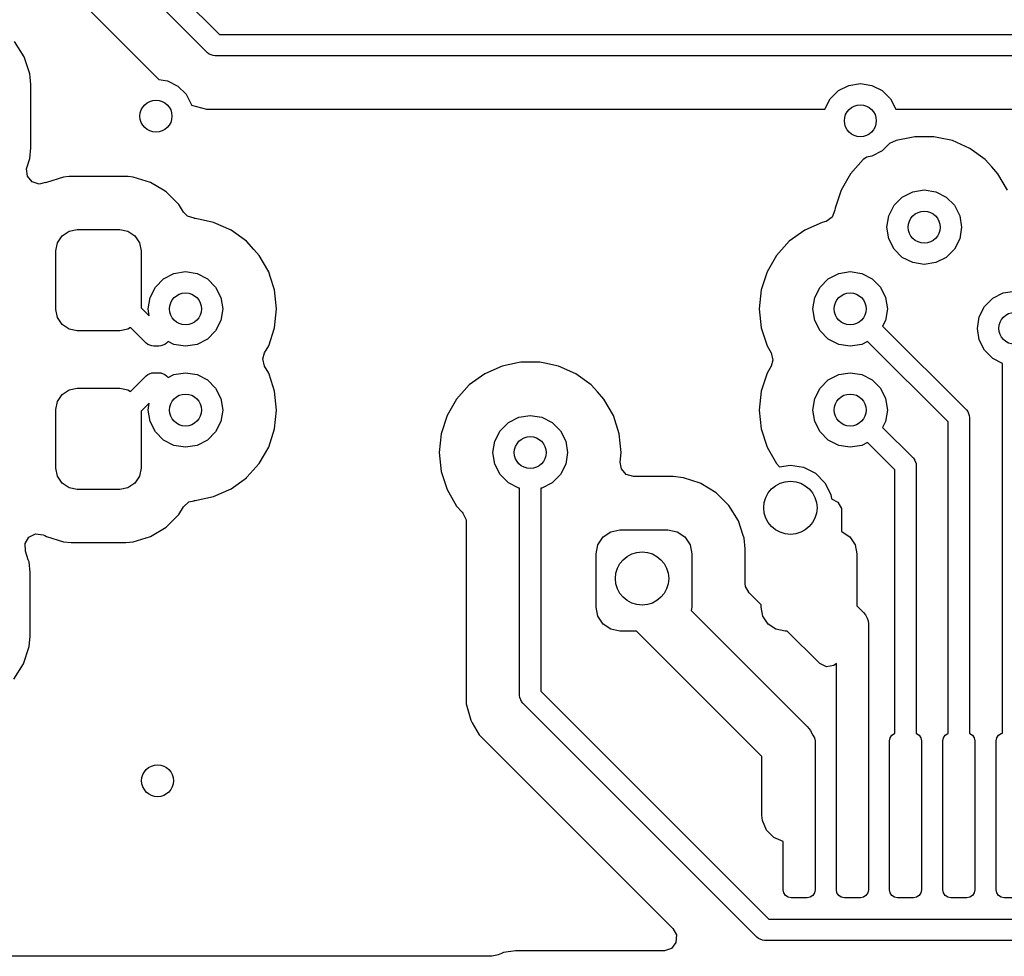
# Model space of a CAD drawing. Extents: x 70 to 224, y -154 to -54.
# Tile 16 of 55: x 119 to 128, y -112 to -103. Entities that reach past the tile are written whole.
import ezdxf

# ---------------------------------------------------------------- set-up
doc = ezdxf.new("R2010")
doc.units = 0
doc.layers.add('BLACK', color=7, linetype='CONTINUOUS')

msp = doc.modelspace()

# ---------------------------------------------------------------- linework, layer by layer
at = {"layer": 'BLACK', "linetype": 'CONTINUOUS'}
for p, q in [((114.1, -96.908578), (120.581422, -103.39)), ((120.469289, -103.560711), (113.958578, -97.05)), ((113.787583, -97.586818), (120.01185, -103.811085)), ((118.746795, -103.598095), (118.657767, -103.45376)), ((120.581422, -103.39), (137.14, -103.39)), ((120.484443, -103.573147), (120.469289, -103.560711)), ((118.746796, -103.598098), (118.746795, -103.598095)), ((118.7468, -103.598104), (118.746796, -103.598098)), ((118.78125, -103.702068), (118.7468, -103.598104)), ((120.520491, -103.588079), (120.484443, -103.573147)), ((120.54, -103.59), (120.520491, -103.588079)), ((137.098578, -103.59), (120.54, -103.59)), ((118.800145, -103.75909), (118.78125, -103.702068)), ((118.800146, -103.759093), (118.800145, -103.75909)), ((118.803353, -103.790493), (118.800146, -103.759093)), ((118.810296, -103.858457), (118.803353, -103.790493)), ((120.01185, -103.811085), (120.092953, -103.823931)), ((120.092953, -103.823931), (120.190522, -103.873645)), ((118.810297, -104.455146), (118.810296, -103.858457)), ((120.190522, -103.873645), (120.267953, -103.951076)), ((126.316844, -103.994275), (126.394275, -103.916844)), ((126.394275, -103.916844), (126.491844, -103.86713)), ((126.491844, -103.86713), (126.6, -103.85)), ((126.6, -103.85), (126.708156, -103.86713)), ((126.708156, -103.86713), (126.805725, -103.916844)), ((126.805725, -103.916844), (126.883156, -103.994275)), ((120.267953, -103.951076), (120.317667, -104.048645)), ((126.267815, -104.0905), (126.316844, -103.994275)), ((126.883156, -103.994275), (126.932185, -104.0905)), ((120.317667, -104.048645), (120.31824, -104.052263)), ((120.31824, -104.052263), (120.460943, -104.090501)), ((120.460943, -104.090501), (120.460946, -104.090501)), ((120.460946, -104.090501), (120.626653, -104.090501)), ((120.626653, -104.090501), (120.626669, -104.0905)), ((120.626669, -104.0905), (126.267815, -104.0905)), ((126.932185, -104.0905), (129.4805, -104.0905)), ((126.935728, -104.386672), (126.875308, -104.413572)), ((126.935733, -104.38667), (126.935728, -104.386672)), ((127.079954, -104.356015), (126.935733, -104.38667)), ((127.110609, -104.3495), (127.079954, -104.356015)), ((127.289391, -104.3495), (127.110609, -104.3495)), ((127.336594, -104.359533), (127.289391, -104.3495)), ((127.464265, -104.38667), (127.336594, -104.359533)), ((127.464267, -104.386671), (127.464265, -104.38667)), ((127.627593, -104.459388), (127.464267, -104.386671)), ((118.800146, -104.554509), (118.810297, -104.455146)), ((126.805725, -104.483156), (126.708156, -104.53287)), ((126.875308, -104.413572), (126.805725, -104.483156)), ((127.77223, -104.564474), (127.627593, -104.459388)), ((118.77391, -104.633683), (118.800146, -104.554509)), ((126.627768, -104.564475), (126.50814, -104.697336)), ((126.660985, -104.540341), (126.627768, -104.564475)), ((126.708156, -104.53287), (126.660985, -104.540341)), ((127.772231, -104.564475), (127.77223, -104.564474)), ((127.772232, -104.564476), (127.772231, -104.564475)), ((127.772235, -104.564478), (127.772232, -104.564476)), ((127.834537, -104.633673), (127.772235, -104.564478)), ((118.769414, -104.651657), (118.77391, -104.633683)), ((118.777449, -104.721063), (118.769414, -104.651657)), ((127.891859, -104.697335), (127.834537, -104.633673)), ((118.821732, -104.775107), (118.777449, -104.721063)), ((119.117804, -104.728414), (118.955394, -104.779022)), ((119.117807, -104.728413), (119.117804, -104.728414)), ((119.169145, -104.723748), (119.117807, -104.728413)), ((119.188384, -104.722), (119.169145, -104.723748)), ((119.701616, -104.722), (119.188384, -104.722)), ((119.722778, -104.723923), (119.701616, -104.722)), ((119.772192, -104.728413), (119.722778, -104.723923)), ((119.772194, -104.728413), (119.772192, -104.728413)), ((119.772196, -104.728414), (119.772194, -104.728413)), ((119.934606, -104.779022), (119.772196, -104.728414)), ((126.50814, -104.697336), (126.41875, -104.852164)), ((127.981249, -104.852164), (127.891859, -104.697335)), ((118.888203, -104.796631), (118.821732, -104.775107)), ((118.947992, -104.78085), (118.888203, -104.796631)), ((118.948555, -104.7821), (118.947992, -104.78085)), ((118.955389, -104.779024), (118.948555, -104.7821)), ((118.955392, -104.779022), (118.955389, -104.779024)), ((118.955394, -104.779022), (118.955392, -104.779022)), ((120.055598, -104.852165), (119.934606, -104.779022)), ((120.080188, -104.86703), (120.055598, -104.852165)), ((126.418747, -104.85217), (126.363504, -105.022192)), ((126.41875, -104.852164), (126.418747, -104.85217)), ((127.091844, -104.86713), (127.2, -104.85)), ((127.2, -104.85), (127.308156, -104.86713)), ((120.200468, -104.98731), (120.080188, -104.86703)), ((126.916844, -104.994275), (126.994275, -104.916844)), ((126.994275, -104.916844), (127.091844, -104.86713)), ((127.308156, -104.86713), (127.405725, -104.916844)), ((127.405725, -104.916844), (127.483156, -104.994275)), ((120.200471, -104.987314), (120.200468, -104.98731)), ((120.200472, -104.987315), (120.200471, -104.987314)), ((120.205417, -104.995495), (120.200472, -104.987315)), ((120.24269, -105.057151), (120.205417, -104.995495)), ((126.361541, -105.040857), (126.334955, -105.105471)), ((126.363502, -105.022202), (126.361541, -105.040857)), ((126.363504, -105.022192), (126.363502, -105.022202)), ((126.86713, -105.091844), (126.916844, -104.994275)), ((127.483156, -104.994275), (127.53287, -105.091844)), ((120.281767, -105.097315), (120.24269, -105.057151)), ((120.345, -105.115882), (120.281767, -105.097315)), ((120.344954, -105.11632), (120.345, -105.115882)), ((120.347347, -105.116571), (120.344954, -105.11632)), ((120.348806, -105.117), (120.347347, -105.116571)), ((120.351421, -105.117), (120.348806, -105.117)), ((120.351422, -105.117), (120.351421, -105.117)), ((120.398625, -105.127033), (120.351422, -105.117)), ((120.526296, -105.15417), (120.398625, -105.127033)), ((126.334955, -105.105471), (126.277656, -105.145453)), ((126.85, -105.2), (126.86713, -105.091844)), ((127.53287, -105.091844), (127.55, -105.2)), ((119.168463, -105.237724), (119.245, -105.2225)), ((119.245, -105.2225), (119.645, -105.2225)), ((119.645, -105.2225), (119.721537, -105.237724)), ((120.526298, -105.154171), (120.526296, -105.15417)), ((120.689624, -105.226888), (120.526298, -105.154171)), ((120.834261, -105.331974), (120.689624, -105.226888)), ((126.077207, -105.226887), (125.932567, -105.331975)), ((126.240527, -105.154172), (126.077207, -105.226887)), ((126.240536, -105.154169), (126.240527, -105.154172)), ((126.264006, -105.14918), (126.240536, -105.154169)), ((126.277656, -105.145453), (126.264006, -105.14918)), ((126.86713, -105.308156), (126.85, -105.2)), ((127.55, -105.2), (127.53287, -105.308156)), ((119.060224, -105.345963), (119.103579, -105.281079)), ((119.103579, -105.281079), (119.168463, -105.237724)), ((119.721537, -105.237724), (119.786421, -105.281079)), ((119.786421, -105.281079), (119.829776, -105.345963)), ((126.916844, -105.405725), (126.86713, -105.308156)), ((127.53287, -105.308156), (127.483156, -105.405725)), ((119.045, -105.4225), (119.060224, -105.345963)), ((119.829776, -105.345963), (119.845, -105.4225)), ((120.834262, -105.331975), (120.834261, -105.331974)), ((120.834263, -105.331976), (120.834262, -105.331975)), ((120.834266, -105.331978), (120.834263, -105.331976)), ((120.903965, -105.409388), (120.834266, -105.331978)), ((120.95389, -105.464835), (120.903965, -105.409388)), ((125.932567, -105.331975), (125.812939, -105.464836)), ((126.994275, -105.483156), (126.916844, -105.405725)), ((127.483156, -105.405725), (127.405725, -105.483156)), ((119.045, -105.9725), (119.045, -105.4225)), ((119.845, -105.4225), (119.845, -105.956078)), ((121.04328, -105.619664), (120.95389, -105.464835)), ((125.812939, -105.464836), (125.723549, -105.619664)), ((127.091844, -105.53287), (126.994275, -105.483156)), ((127.405725, -105.483156), (127.308156, -105.53287)), ((127.2, -105.55), (127.091844, -105.53287)), ((127.308156, -105.53287), (127.2, -105.55)), ((119.978875, -105.761775), (120.056306, -105.684344)), ((120.056306, -105.684344), (120.153875, -105.63463)), ((120.153875, -105.63463), (120.262031, -105.6175)), ((120.262031, -105.6175), (120.370187, -105.63463)), ((120.370187, -105.63463), (120.467756, -105.684344)), ((120.467756, -105.684344), (120.545187, -105.761775)), ((121.043283, -105.61967), (121.04328, -105.619664)), ((121.05769, -105.66401), (121.043283, -105.61967)), ((121.098528, -105.789697), (121.05769, -105.66401)), ((125.723546, -105.61967), (125.668303, -105.789692)), ((125.723549, -105.619664), (125.723546, -105.61967)), ((126.221643, -105.761775), (126.299074, -105.684344)), ((126.299074, -105.684344), (126.396643, -105.63463)), ((126.396643, -105.63463), (126.504799, -105.6175)), ((126.504799, -105.6175), (126.612955, -105.63463)), ((126.612955, -105.63463), (126.710524, -105.684344)), ((126.710524, -105.684344), (126.787955, -105.761775)), ((119.929161, -105.859344), (119.978875, -105.761775)), ((120.545187, -105.761775), (120.594901, -105.859344)), ((126.171929, -105.859344), (126.221643, -105.761775)), ((126.787955, -105.761775), (126.837669, -105.859344)), ((119.912031, -105.9675), (119.929161, -105.859344)), ((120.594901, -105.859344), (120.612031, -105.9675)), ((121.117216, -105.9675), (121.098528, -105.789697)), ((125.668302, -105.789694), (125.649614, -105.9675)), ((125.668303, -105.789692), (125.668302, -105.789694)), ((126.154799, -105.9675), (126.171929, -105.859344)), ((126.837669, -105.859344), (126.854799, -105.9675)), ((127.766844, -105.944275), (127.844275, -105.866844)), ((127.844275, -105.866844), (127.941844, -105.81713)), ((127.941844, -105.81713), (128.05, -105.8)), ((119.845, -105.956078), (119.922496, -106.033574)), ((119.922496, -106.033574), (119.912031, -105.9675)), ((120.612031, -105.9675), (120.594901, -106.075656)), ((121.098528, -106.145303), (121.117216, -105.9675)), ((125.649614, -105.9675), (125.668302, -106.145305)), ((126.171929, -106.075656), (126.154799, -105.9675)), ((126.854799, -105.9675), (126.837669, -106.075656)), ((127.71713, -106.041844), (127.766844, -105.944275)), ((119.060224, -106.049037), (119.045, -105.9725)), ((119.103579, -106.113921), (119.060224, -106.049037)), ((127.7, -106.15), (127.71713, -106.041844)), ((119.168463, -106.157276), (119.103579, -106.113921)), ((119.746604, -106.140525), (119.721537, -106.157276)), ((119.894289, -106.28821), (119.746604, -106.140525)), ((120.594901, -106.075656), (120.545187, -106.173225)), ((121.043281, -106.315335), (121.098528, -106.145303)), ((125.668302, -106.145305), (125.668303, -106.145307)), ((125.668303, -106.145307), (125.723549, -106.315336)), ((126.221643, -106.173225), (126.171929, -106.075656)), ((126.837669, -106.075656), (126.809554, -106.130833)), ((126.809554, -106.130833), (127.595711, -106.91699)), ((127.71713, -106.258156), (127.7, -106.15)), ((119.245, -106.1725), (119.168463, -106.157276)), ((119.645, -106.1725), (119.245, -106.1725)), ((119.721537, -106.157276), (119.645, -106.1725)), ((120.545187, -106.173225), (120.467756, -106.250656)), ((126.299074, -106.250656), (126.221643, -106.173225)), ((119.909442, -106.300647), (119.894289, -106.28821)), ((119.94549, -106.315578), (119.909442, -106.300647)), ((119.964999, -106.317499), (119.94549, -106.315578)), ((120.012032, -106.317499), (119.964999, -106.317499)), ((120.031541, -106.315578), (120.012032, -106.317499)), ((120.067589, -106.300646), (120.031541, -106.315578)), ((120.082743, -106.28821), (120.067589, -106.300646)), ((120.098697, -106.272255), (120.082743, -106.28821)), ((120.153875, -106.30037), (120.098697, -106.272255)), ((120.262031, -106.3175), (120.153875, -106.30037)), ((120.370187, -106.30037), (120.262031, -106.3175)), ((120.467756, -106.250656), (120.370187, -106.30037)), ((121.005655, -106.380503), (121.043281, -106.315335)), ((125.723549, -106.315336), (125.761171, -106.3805)), ((126.396643, -106.30037), (126.299074, -106.250656)), ((126.504799, -106.3175), (126.396643, -106.30037)), ((126.612955, -106.30037), (126.504799, -106.3175)), ((126.668132, -106.272255), (126.612955, -106.30037)), ((127.425, -107.029123), (126.668132, -106.272255)), ((127.766844, -106.355725), (127.71713, -106.258156)), ((120.989184, -106.436601), (121.005655, -106.380503)), ((125.761171, -106.3805), (125.777644, -106.448401)), ((127.844275, -106.433156), (127.766844, -106.355725)), ((121.005655, -106.504496), (120.989184, -106.436601)), ((121.043281, -106.569665), (121.005655, -106.504496)), ((123.235728, -106.504172), (123.072408, -106.576887)), ((123.235733, -106.50417), (123.235728, -106.504172)), ((123.379954, -106.473515), (123.235733, -106.50417)), ((123.410609, -106.467), (123.379954, -106.473515)), ((123.589391, -106.467), (123.410609, -106.467)), ((123.636594, -106.477033), (123.589391, -106.467)), ((123.764265, -106.50417), (123.636594, -106.477033)), ((123.764267, -106.504171), (123.764265, -106.50417)), ((123.927593, -106.576888), (123.764267, -106.504171)), ((125.761171, -106.5045), (125.723549, -106.569663)), ((125.777644, -106.448401), (125.761171, -106.5045)), ((127.935, -106.479382), (127.844275, -106.433156)), ((127.935, -109.952983), (127.935, -106.479382)), ((119.746604, -106.744474), (119.894289, -106.59679)), ((119.894289, -106.59679), (119.909442, -106.584353)), ((119.909442, -106.584353), (119.94549, -106.569422)), ((119.94549, -106.569422), (119.964999, -106.567501)), ((119.964999, -106.567501), (120.012032, -106.567501)), ((120.012032, -106.567501), (120.031541, -106.569422)), ((120.031541, -106.569422), (120.067589, -106.584354)), ((120.067589, -106.584354), (120.082743, -106.59679)), ((120.082743, -106.59679), (120.098697, -106.612744)), ((120.098697, -106.612744), (120.153875, -106.58463)), ((120.153875, -106.58463), (120.262031, -106.5675)), ((120.262031, -106.5675), (120.370187, -106.58463)), ((120.370187, -106.58463), (120.467756, -106.634344)), ((121.043282, -106.569669), (121.043281, -106.569665)), ((121.043283, -106.56967), (121.043282, -106.569669)), ((121.065775, -106.638895), (121.043283, -106.56967)), ((123.072408, -106.576887), (122.927768, -106.681975)), ((124.07223, -106.681974), (123.927593, -106.576888)), ((125.723549, -106.569663), (125.668303, -106.739692)), ((126.299074, -106.634344), (126.396643, -106.58463)), ((126.396643, -106.58463), (126.504799, -106.5675)), ((126.504799, -106.5675), (126.612955, -106.58463)), ((126.612955, -106.58463), (126.710524, -106.634344)), ((120.467756, -106.634344), (120.545187, -106.711775)), ((121.098528, -106.739697), (121.065775, -106.638895)), ((122.927768, -106.681975), (122.80814, -106.814836)), ((124.072231, -106.681975), (124.07223, -106.681974)), ((124.072232, -106.681976), (124.072231, -106.681975)), ((124.072235, -106.681978), (124.072232, -106.681976)), ((124.130688, -106.746898), (124.072235, -106.681978)), ((126.221643, -106.711775), (126.299074, -106.634344)), ((126.710524, -106.634344), (126.787955, -106.711775)), ((119.060224, -106.835963), (119.103579, -106.771079)), ((119.103579, -106.771079), (119.168463, -106.727724)), ((119.168463, -106.727724), (119.245, -106.7125)), ((119.245, -106.7125), (119.645, -106.7125)), ((119.645, -106.7125), (119.721537, -106.727724)), ((119.721537, -106.727724), (119.746604, -106.744474)), ((120.545187, -106.711775), (120.594901, -106.809344)), ((121.117216, -106.9175), (121.098528, -106.739697)), ((124.191859, -106.814835), (124.130688, -106.746898)), ((125.668302, -106.739694), (125.649614, -106.9175)), ((125.668303, -106.739692), (125.668302, -106.739694)), ((126.171929, -106.809344), (126.221643, -106.711775)), ((126.787955, -106.711775), (126.837669, -106.809344)), ((119.045, -106.9125), (119.060224, -106.835963)), ((119.922496, -106.851425), (119.845, -106.928921)), ((119.912031, -106.9175), (119.922496, -106.851425)), ((120.594901, -106.809344), (120.612031, -106.9175)), ((122.80814, -106.814836), (122.71875, -106.969664)), ((124.28125, -106.969665), (124.191859, -106.814835)), ((126.154799, -106.9175), (126.171929, -106.809344)), ((126.837669, -106.809344), (126.854799, -106.9175)), ((119.045, -107.4625), (119.045, -106.9125)), ((119.845, -106.928921), (119.845, -107.4625)), ((119.929161, -107.025656), (119.912031, -106.9175)), ((120.612031, -106.9175), (120.594901, -107.025656)), ((121.098528, -107.095303), (121.117216, -106.9175)), ((122.718747, -106.96967), (122.663504, -107.139692)), ((122.71875, -106.969664), (122.718747, -106.96967)), ((123.294275, -107.034344), (123.391844, -106.98463)), ((123.391844, -106.98463), (123.5, -106.9675)), ((123.5, -106.9675), (123.608156, -106.98463)), ((123.608156, -106.98463), (123.705725, -107.034344)), ((124.336497, -107.139697), (124.28125, -106.969665)), ((125.649614, -106.9175), (125.668302, -107.095305)), ((126.171929, -107.025656), (126.154799, -106.9175)), ((126.854799, -106.9175), (126.837669, -107.025656)), ((127.595711, -106.91699), (127.608147, -106.932144)), ((127.608147, -106.932144), (127.623079, -106.968192)), ((127.623079, -106.968192), (127.625, -106.987701)), ((127.625, -106.987701), (127.625, -109.954972)), ((119.978875, -107.123225), (119.929161, -107.025656)), ((120.594901, -107.025656), (120.545187, -107.123225)), ((123.216844, -107.111775), (123.294275, -107.034344)), ((123.705725, -107.034344), (123.783156, -107.111775)), ((126.221643, -107.123225), (126.171929, -107.025656)), ((126.837669, -107.025656), (126.809554, -107.080833)), ((127.425, -109.954972), (127.425, -107.029123)), ((120.056306, -107.200656), (119.978875, -107.123225)), ((120.545187, -107.123225), (120.467756, -107.200656)), ((121.043281, -107.265335), (121.098528, -107.095303)), ((122.663503, -107.139694), (122.644815, -107.3175)), ((122.663504, -107.139692), (122.663503, -107.139694)), ((123.16713, -107.209344), (123.216844, -107.111775)), ((123.783156, -107.111775), (123.83287, -107.209344)), ((124.355185, -107.3175), (124.336497, -107.139697)), ((125.668302, -107.095305), (125.668303, -107.095307)), ((125.668303, -107.095307), (125.723546, -107.265329)), ((126.299074, -107.200656), (126.221643, -107.123225)), ((126.809554, -107.080833), (127.09571, -107.36699)), ((120.153875, -107.25037), (120.056306, -107.200656)), ((120.262031, -107.2675), (120.153875, -107.25037)), ((120.370187, -107.25037), (120.262031, -107.2675)), ((120.467756, -107.200656), (120.370187, -107.25037)), ((123.15, -107.3175), (123.16713, -107.209344)), ((123.83287, -107.209344), (123.85, -107.3175)), ((126.396643, -107.25037), (126.299074, -107.200656)), ((126.504799, -107.2675), (126.396643, -107.25037)), ((126.612955, -107.25037), (126.504799, -107.2675)), ((126.668132, -107.222255), (126.612955, -107.25037)), ((126.925, -107.479122), (126.668132, -107.222255)), ((120.95389, -107.420165), (121.043281, -107.265335)), ((122.644815, -107.3175), (122.663503, -107.495305)), ((123.16713, -107.425656), (123.15, -107.3175)), ((123.85, -107.3175), (123.83287, -107.425656)), ((124.345873, -107.406092), (124.355185, -107.3175)), ((125.723546, -107.265329), (125.723549, -107.265335)), ((125.723549, -107.265335), (125.81294, -107.420165)), ((120.86921, -107.514211), (120.95389, -107.420165)), ((123.216844, -107.523225), (123.16713, -107.425656)), ((123.83287, -107.425656), (123.783156, -107.523225)), ((124.3564, -107.470562), (124.345873, -107.406092)), ((125.81294, -107.420165), (125.84114, -107.451485)), ((125.84114, -107.451485), (125.942982, -107.435356)), ((125.942982, -107.435356), (126.066589, -107.454933)), ((127.09571, -107.36699), (127.108147, -107.382143)), ((127.108147, -107.382143), (127.108871, -107.383892)), ((127.108871, -107.383892), (127.123079, -107.418192)), ((127.123079, -107.418192), (127.125, -107.437701)), ((127.125, -107.437701), (127.125, -109.954972)), ((119.060224, -107.539037), (119.045, -107.4625)), ((119.103579, -107.603921), (119.060224, -107.539037)), ((119.829776, -107.539037), (119.786421, -107.603921)), ((119.845, -107.4625), (119.829776, -107.539037)), ((120.834884, -107.552335), (120.86921, -107.514211)), ((122.663503, -107.495305), (122.663504, -107.495307)), ((122.663504, -107.495307), (122.718747, -107.665329)), ((123.294275, -107.600656), (123.216844, -107.523225)), ((123.783156, -107.523225), (123.705725, -107.600656)), ((124.402155, -107.523366), (124.3564, -107.470562)), ((124.469194, -107.543051), (124.402155, -107.523366)), ((126.066589, -107.454933), (126.178096, -107.511749)), ((126.178096, -107.511749), (126.266589, -107.600242)), ((126.925, -109.954972), (126.925, -107.479122)), ((119.168463, -107.647276), (119.103579, -107.603921)), ((119.786421, -107.603921), (119.721537, -107.647276)), ((120.689624, -107.658112), (120.834261, -107.553026)), ((120.834261, -107.553026), (120.834884, -107.552335)), ((123.391844, -107.65037), (123.294275, -107.600656)), ((123.705725, -107.600656), (123.608156, -107.65037)), ((124.840907, -107.543051), (124.469194, -107.543051)), ((124.840914, -107.543051), (124.840907, -107.543051)), ((124.940271, -107.553202), (124.840914, -107.543051)), ((125.096817, -107.605076), (124.940271, -107.553202)), ((125.101259, -107.606548), (125.096817, -107.605076)), ((125.101261, -107.606549), (125.101259, -107.606548)), ((125.101267, -107.606552), (125.101261, -107.606549)), ((125.245602, -107.69558), (125.101267, -107.606552)), ((126.266589, -107.600242), (126.323405, -107.711749)), ((119.245, -107.6625), (119.168463, -107.647276)), ((119.645, -107.6625), (119.245, -107.6625)), ((119.721537, -107.647276), (119.645, -107.6625)), ((120.526298, -107.730829), (120.689624, -107.658112)), ((122.718747, -107.665329), (122.71875, -107.665335)), ((122.71875, -107.665335), (122.808141, -107.820165)), ((123.4, -107.651661), (123.391844, -107.65037)), ((123.4, -109.6), (123.4, -107.651661)), ((123.608156, -107.65037), (123.6, -107.651661)), ((123.6, -107.651661), (123.6, -109.558578)), ((125.245606, -107.695583), (125.245602, -107.69558)), ((125.365529, -107.815506), (125.245606, -107.695583)), ((126.323405, -107.711749), (126.329597, -107.750845)), ((120.24269, -107.827849), (120.294218, -107.780662)), ((120.294218, -107.780662), (120.344975, -107.768888)), ((120.344954, -107.76868), (120.346637, -107.768502)), ((120.344975, -107.768888), (120.344954, -107.76868)), ((120.346637, -107.768502), (120.348806, -107.768)), ((120.348806, -107.768), (120.35142, -107.768)), ((120.35142, -107.768), (120.351422, -107.768)), ((120.351422, -107.768), (120.526298, -107.730829)), ((125.365532, -107.81551), (125.365529, -107.815506)), ((125.45456, -107.959845), (125.365532, -107.81551)), ((126.329597, -107.750845), (126.387762, -107.782247)), ((126.387762, -107.782247), (126.421539, -107.84341)), ((120.080185, -108.017972), (120.200472, -107.897685)), ((120.200472, -107.897685), (120.24269, -107.827849)), ((122.808141, -107.820165), (122.85922, -107.876894)), ((122.85922, -107.876894), (122.86765, -107.886256)), ((122.86765, -107.886256), (122.89788, -107.949247)), ((126.421539, -107.84341), (126.4245, -107.870345)), ((126.4245, -107.870345), (126.4245, -108.059849)), ((122.89788, -107.949247), (122.8995, -107.969228)), ((122.8995, -107.969228), (122.8995, -109.51333)), ((125.454561, -107.959848), (125.45456, -107.959845)), ((125.454565, -107.959854), (125.454561, -107.959848)), ((125.496861, -108.087497), (125.454565, -107.959854)), ((118.792192, -108.112356), (118.854712, -108.081163)), ((118.854712, -108.081163), (118.924172, -108.088724)), ((118.924172, -108.088724), (118.940717, -108.097105)), ((118.940717, -108.097105), (118.955394, -108.105978)), ((119.934606, -108.105978), (120.080185, -108.017972)), ((124.183463, -108.109452), (124.256458, -108.060678)), ((124.256458, -108.060678), (124.342562, -108.043551)), ((124.342562, -108.043551), (124.792562, -108.043551)), ((124.792562, -108.043551), (124.878666, -108.060678)), ((124.878666, -108.060678), (124.951661, -108.109452)), ((125.50791, -108.12084), (125.496861, -108.087497)), ((126.4245, -108.059849), (126.428666, -108.060678)), ((126.428666, -108.060678), (126.501661, -108.109452)), ((118.75646, -108.172398), (118.792192, -108.112356)), ((118.758861, -108.242225), (118.75646, -108.172398)), ((118.955394, -108.105978), (119.117804, -108.156586)), ((119.117804, -108.156586), (119.188384, -108.163)), ((119.188384, -108.163), (119.188387, -108.163)), ((119.188387, -108.163), (119.701613, -108.163)), ((119.701613, -108.163), (119.701616, -108.163)), ((119.701616, -108.163), (119.772196, -108.156586)), ((119.772196, -108.156586), (119.934606, -108.105978)), ((124.117562, -108.268551), (124.134689, -108.182447)), ((124.134689, -108.182447), (124.183463, -108.109452)), ((124.951661, -108.109452), (125.000435, -108.182447)), ((125.000435, -108.182447), (125.017562, -108.268551)), ((125.507911, -108.120843), (125.50791, -108.12084)), ((125.51806, -108.220195), (125.507911, -108.120843)), ((126.501661, -108.109452), (126.550435, -108.182447)), ((126.550435, -108.182447), (126.567562, -108.268551)), ((118.786071, -108.324336), (118.758861, -108.242225)), ((124.117562, -108.768551), (124.117562, -108.268551)), ((125.017562, -108.268551), (125.017562, -108.768551)), ((125.518061, -108.220213), (125.51806, -108.220195)), ((125.518061, -108.547705), (125.518061, -108.220213)), ((126.567562, -108.268551), (126.567562, -108.756419)), ((118.792848, -108.344789), (118.786071, -108.324336)), ((118.792849, -108.344792), (118.792848, -108.344789)), ((118.802997, -108.44414), (118.792849, -108.344792)), ((118.802999, -108.444156), (118.802997, -108.44414)), ((118.803, -109.040845), (118.802999, -108.444156)), ((125.520895, -108.574063), (125.518061, -108.547705)), ((125.55438, -108.635386), (125.520895, -108.574063)), ((125.667562, -108.748568), (125.55438, -108.635386)), ((124.134689, -108.854655), (124.117562, -108.768551)), ((125.017562, -108.768551), (125.011285, -108.800105)), ((125.011285, -108.800105), (126.101776, -109.890596)), ((125.667562, -108.768551), (125.667562, -108.748568)), ((125.684689, -108.854655), (125.667562, -108.768551)), ((126.567562, -108.756419), (126.631066, -108.819923)), ((126.631066, -108.819923), (126.649721, -108.842653)), ((124.183463, -108.92765), (124.134689, -108.854655)), ((124.256458, -108.976424), (124.183463, -108.92765)), ((125.733463, -108.92765), (125.684689, -108.854655)), ((125.806458, -108.976424), (125.733463, -108.92765)), ((126.649721, -108.842653), (126.662814, -108.874264)), ((126.662814, -108.874264), (126.672118, -108.896725)), ((126.672118, -108.896725), (126.675, -108.925989)), ((126.675, -108.925989), (126.675, -110.025)), ((124.342562, -108.993551), (124.256458, -108.976424)), ((124.497623, -108.993551), (124.342562, -108.993551)), ((125.674999, -110.170927), (124.497623, -108.993551)), ((125.892562, -108.993551), (125.806458, -108.976424)), ((125.912545, -108.993551), (125.892562, -108.993551)), ((126.212819, -109.293825), (125.912545, -108.993551)), ((118.792849, -109.140208), (118.803, -109.040845)), ((118.739503, -109.301197), (118.792849, -109.140208)), ((126.219297, -109.299857), (126.212819, -109.293825)), ((126.375, -109.299017), (126.352011, -109.318938)), ((126.375, -110.025), (126.375, -109.299017)), ((118.650468, -109.445544), (118.739503, -109.301197)), ((126.282853, -109.328882), (126.219297, -109.299857)), ((126.352011, -109.318938), (126.282853, -109.328882)), ((122.8995, -109.51333), (122.899499, -109.513348)), ((122.899499, -109.513348), (122.899499, -109.679054)), ((123.6, -109.558578), (125.741422, -111.7)), ((123.401921, -109.619509), (123.4, -109.6)), ((123.416853, -109.655557), (123.401921, -109.619509)), ((123.429289, -109.670711), (123.416853, -109.655557)), ((122.899499, -109.679054), (122.899498, -109.679054)), ((122.899498, -109.679054), (122.899499, -109.679057)), ((122.899499, -109.679057), (122.940423, -109.831785)), ((125.629289, -111.870711), (123.429289, -109.670711)), ((122.940423, -109.831785), (122.940424, -109.831787)), ((122.940424, -109.831787), (122.940423, -109.831787)), ((122.940423, -109.831787), (122.954247, -109.855729)), ((122.954247, -109.855729), (122.954248, -109.855731)), ((122.954248, -109.855731), (123.019475, -109.968709)), ((126.101776, -109.890596), (126.132867, -109.928481)), ((126.132867, -109.928481), (126.149533, -109.968717)), ((123.019475, -109.968709), (123.019481, -109.968717)), ((123.019481, -109.968717), (123.138349, -110.087585)), ((126.149533, -109.968717), (126.150054, -109.969976)), ((126.150054, -109.969976), (126.153034, -109.971967)), ((126.153034, -109.971967), (126.169292, -109.996299)), ((126.169292, -109.996299), (126.175001, -110.025)), ((126.175001, -110.025), (126.175001, -111.425)), ((126.375, -111.425), (126.375, -110.025)), ((126.675, -110.025), (126.675, -111.425)), ((126.875, -110.025), (126.880709, -109.996299)), ((126.875, -111.425), (126.875, -110.025)), ((126.880709, -109.996299), (126.896967, -109.971967)), ((126.896967, -109.971967), (126.921299, -109.955709)), ((126.921299, -109.955709), (126.925, -109.954972)), ((127.125, -109.954972), (127.128701, -109.955709)), ((127.128701, -109.955709), (127.153033, -109.971967)), ((127.153033, -109.971967), (127.169291, -109.996299)), ((127.169291, -109.996299), (127.175, -110.025)), ((127.175, -110.025), (127.175, -111.425)), ((127.375, -110.025), (127.380709, -109.996299)), ((127.375, -111.425), (127.375, -110.025)), ((127.380709, -109.996299), (127.396967, -109.971967)), ((127.396967, -109.971967), (127.421299, -109.955709)), ((127.421299, -109.955709), (127.425, -109.954972)), ((127.625, -109.954972), (127.628701, -109.955709)), ((127.628701, -109.955709), (127.653033, -109.971967)), ((127.653033, -109.971967), (127.669291, -109.996299)), ((127.669291, -109.996299), (127.675, -110.025)), ((127.675, -110.025), (127.675, -111.425)), ((127.875, -110.025), (127.880709, -109.996299)), ((127.875, -111.425), (127.875, -110.025)), ((127.880709, -109.996299), (127.896967, -109.971967)), ((127.896967, -109.971967), (127.921299, -109.955709)), ((127.921299, -109.955709), (127.935, -109.952983)), ((123.138349, -110.087585), (123.138355, -110.08759)), ((123.138355, -110.08759), (124.838585, -111.78782)), ((125.674999, -110.725), (125.674999, -110.170927)), ((125.679803, -110.773773), (125.674999, -110.725)), ((125.717132, -110.863893), (125.679803, -110.773773)), ((125.786106, -110.932867), (125.717132, -110.863893)), ((125.875001, -110.969688), (125.786106, -110.932867)), ((125.875001, -111.425), (125.875001, -110.969688)), ((125.88071, -111.453701), (125.875001, -111.425)), ((126.175001, -111.425), (126.169292, -111.453701)), ((126.380709, -111.453701), (126.375, -111.425)), ((126.675, -111.425), (126.669291, -111.453701)), ((126.880709, -111.453701), (126.875, -111.425)), ((127.175, -111.425), (127.169291, -111.453701)), ((127.380709, -111.453701), (127.375, -111.425)), ((127.675, -111.425), (127.669291, -111.453701)), ((127.880709, -111.453701), (127.875, -111.425)), ((125.896968, -111.478033), (125.88071, -111.453701)), ((125.9213, -111.494291), (125.896968, -111.478033)), ((125.950001, -111.5), (125.9213, -111.494291)), ((126.100001, -111.5), (125.950001, -111.5)), ((126.128702, -111.494291), (126.100001, -111.5)), ((126.153034, -111.478033), (126.128702, -111.494291)), ((126.169292, -111.453701), (126.153034, -111.478033)), ((126.396967, -111.478033), (126.380709, -111.453701)), ((126.421299, -111.494291), (126.396967, -111.478033)), ((126.45, -111.5), (126.421299, -111.494291)), ((126.6, -111.5), (126.45, -111.5)), ((126.628701, -111.494291), (126.6, -111.5)), ((126.653033, -111.478033), (126.628701, -111.494291)), ((126.669291, -111.453701), (126.653033, -111.478033)), ((126.896967, -111.478033), (126.880709, -111.453701)), ((126.921299, -111.494291), (126.896967, -111.478033)), ((126.95, -111.5), (126.921299, -111.494291)), ((127.1, -111.5), (126.95, -111.5)), ((127.128701, -111.494291), (127.1, -111.5)), ((127.153033, -111.478033), (127.128701, -111.494291)), ((127.169291, -111.453701), (127.153033, -111.478033)), ((127.396967, -111.478033), (127.380709, -111.453701)), ((127.421299, -111.494291), (127.396967, -111.478033)), ((127.45, -111.5), (127.421299, -111.494291)), ((127.6, -111.5), (127.45, -111.5)), ((127.628701, -111.494291), (127.6, -111.5)), ((127.653033, -111.478033), (127.628701, -111.494291)), ((127.669291, -111.453701), (127.653033, -111.478033)), ((127.896967, -111.478033), (127.880709, -111.453701)), ((127.921299, -111.494291), (127.896967, -111.478033)), ((127.95, -111.5), (127.921299, -111.494291)), ((128.1, -111.5), (127.95, -111.5)), ((125.741422, -111.7), (129.215988, -111.7)), ((124.838585, -111.78782), (124.87207, -111.849143)), ((124.87207, -111.849143), (124.867086, -111.918835)), ((125.644443, -111.883147), (125.629289, -111.870711)), ((125.680491, -111.898079), (125.644443, -111.883147)), ((124.825214, -111.974768), (124.75975, -111.999185)), ((124.867086, -111.918835), (124.825214, -111.974768)), ((125.7, -111.9), (125.680491, -111.898079)), ((129.25741, -111.9), (125.7, -111.9)), ((123.140151, -112.049501), (117.556668, -112.049501)), ((123.187604, -112.040062), (123.140151, -112.049501)), ((123.198567, -112.035521), (123.187604, -112.040062)), ((123.22996, -112.022517), (123.198567, -112.035521)), ((123.249763, -112.014314), (123.22996, -112.022517)), ((123.249764, -112.014314), (123.249763, -112.014314)), ((123.362272, -111.999501), (123.249764, -112.014314)), ((124.750904, -111.999501), (123.362272, -111.999501)), ((124.75975, -111.999185), (124.750904, -111.999501))]:
    msp.add_line(p, q, dxfattribs=at)
at = {"layer": 'BLACK'}
for centre, radius in [((119.984797, -104.156801), 0.15), ((126.6, -104.2), 0.15), ((127.2, -105.2), 0.15), ((120.262031, -105.9675), 0.15), ((126.504799, -105.9675), 0.15), ((128.05, -106.15), 0.15), ((120.262031, -106.9175), 0.15), ((126.504799, -106.9175), 0.15), ((123.5, -107.3175), 0.15), ((125.942982, -107.835356), 0.25), ((124.55, -108.5), 0.25), ((120, -110.4), 0.15)]:
    msp.add_circle(centre, radius, dxfattribs=at)

doc.saveas('drawing.dxf')
